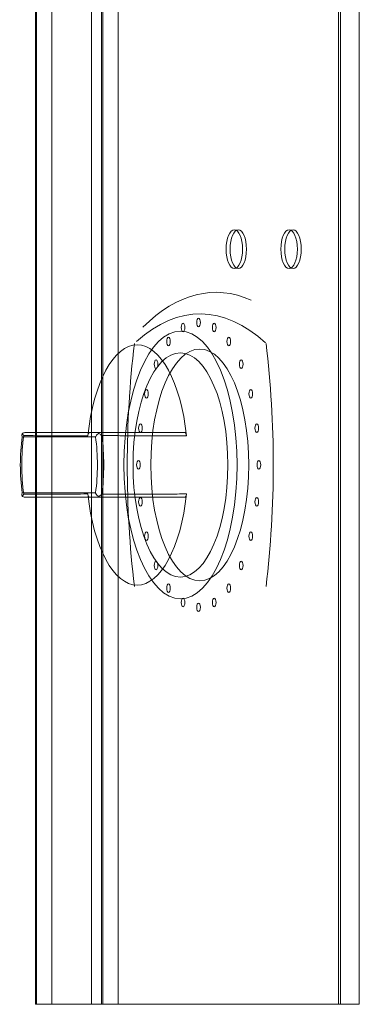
# Model space of a CAD drawing. Header units: millimetres. Extents: x -1131 to 37929, y -9154 to 9180.
# Tile 60 of 85: x 20045 to 20123, y 5063 to 5291. Entities that reach past the tile are written whole.
import ezdxf

# ---------------------------------------------------------------- set-up
doc = ezdxf.new("R2010")
doc.units = ezdxf.units.MM
doc.layers.add('GREYSCALE', color=9, linetype='Continuous', lineweight=0, true_color=0x808080)

# ---------------------------------------------------------------- blocks, each defined once
blk = doc.blocks.new('FLOOR PLAN')
at = {"layer": 'GREYSCALE', "ltscale": 0.25}
for p in [(20429.32, 15018.13), (20504.5, 14216.19)]:
    blk.add_line(p, (20429.32, 14216.19), dxfattribs=at)
at = {"layer": 'GREYSCALE', "extrusion": (2.94688e-16, 1, -5.17558e-17)}
for p, q in [((20444.33, 14349.01, 784.98), (20427.04, 14349.01, 747.9)), ((20441.92, 14349.01, 734.75), (20463.97, 14349.01, 782.02))]:
    blk.add_line(p, q, dxfattribs=at)
at = {"layer": 'GREYSCALE'}
for p, q in [((20444.33, 14349.01, 784.98), (20427.04, 14349.01, 747.9)), ((20426.26, 14348.01, 748.61), (20443.29, 14348.01, 785.12)), ((20443.29, 14334.97, 785.12), (20426.26, 14334.97, 748.61)), ((20427.04, 14333.97, 747.9), (20444.33, 14333.97, 784.98))]:
    blk.add_line(p, q, dxfattribs=at)
at = {"layer": 'GREYSCALE', "extrusion": (-0.906308, 2.88951e-16, 0.422618)}
for p, q in [((20441.92, 14349.01, 734.75), (20463.97, 14349.01, 782.02)), ((20426.26, 14348.01, 748.61), (20443.29, 14348.01, 785.12)), ((20443.29, 14334.97, 785.12), (20426.26, 14334.97, 748.61)), ((20441.92, 14333.97, 734.75), (20463.97, 14333.97, 782.02))]:
    blk.add_line(p, q, dxfattribs=at)
at = {"layer": 'GREYSCALE', "extrusion": (-2.94688e-16, -1, 5.17558e-17)}
for p, q in [((20427.04, 14333.97, 747.9), (20444.33, 14333.97, 784.98)), ((20441.92, 14333.97, 734.75), (20463.97, 14333.97, 782.02))]:
    blk.add_line(p, q, dxfattribs=at)
at = {"layer": 'GREYSCALE', "ltscale": 0.25, "extrusion": (-1.83697e-16, -1, -5.8436e-29)}
for p, q in [((20433.14, 14216.19, 879.93), (20499.67, 14216.19, 815.05)), ((20504.5, 14216.19, 902.18), (20442.35, 14216.19, 902.18)), ((20444.66, 14216.19, 692.4), (20444.66, 14216.19, 659.48)), ((20500.17, 14216.19, 812.22), (20444.98, 14216.19, 693.88)), ((20448.53, 14216.19, 655.99), (20504.5, 14216.19, 662.14)), ((20504.5, 14216.19, 662.14), (20504.5, 14216.19, 902.18))]:
    blk.add_line(p, q, dxfattribs=at)
at = {"layer": 'GREYSCALE', "extrusion": (0.906308, -5.3388e-16, -0.422618)}
for centre in [(14391.61, 9343.65, 18235.2), (14391.61, 9343.65, 18236.2), (14391.61, 9373.73, 18235.2), (14391.61, 9373.73, 18236.2)]:
    blk.add_circle(centre, 4.51, dxfattribs=at)
at = {"layer": 'GREYSCALE', "extrusion": (-0.906308, 5.3388e-16, 0.422618)}
for centre in [(-14391.61, 9343.65, -18235.2), (-14391.61, 9343.65, -18236.2), (-14391.61, 9373.73, -18235.2), (-14391.61, 9373.73, -18236.2)]:
    blk.add_circle(centre, 4.51, dxfattribs=at)
at = {"layer": 'GREYSCALE', "extrusion": (-0.906308, 2.88951e-16, 0.422618)}
for centre, radius in [((-14373.44, 9322.56, -18231.89), 1), ((-14374.57, 9331.12, -18231.89), 1), ((-14373.44, 9339.68, -18231.89), 1), ((-14341.49, 9331.12, -18227.24), 31.08), ((-14341.49, 9331.12, -18227.24), 31.08), ((-14370.14, 9314.58, -18231.89), 1), ((-14370.14, 9347.66, -18231.89), 1), ((-14341.49, 9331.12, -18227.23), 26.04), ((-14341.49, 9331.12, -18227.23), 26.04), ((-14341.49, 9331.12, -18232.19), 26.92), ((-14364.88, 9307.73, -18231.89), 1), ((-14364.88, 9354.51, -18231.89), 1), ((-14358.03, 9302.48, -18231.89), 1), ((-14358.03, 9359.77, -18231.89), 1), ((-14350.05, 9299.17, -18231.89), 1), ((-14350.05, 9363.08, -18231.89), 1), ((-14341.49, 9298.04, -18231.89), 1), ((-14341.49, 9364.2, -18231.89), 1), ((-14332.93, 9299.17, -18231.89), 1), ((-14332.93, 9363.08, -18231.89), 1), ((-14324.95, 9302.48, -18231.89), 1), ((-14324.95, 9359.77, -18231.89), 1), ((-14318.1, 9307.73, -18231.89), 1), ((-14318.1, 9354.51, -18231.89), 1), ((-14312.84, 9314.58, -18231.89), 1), ((-14312.84, 9347.66, -18231.89), 1), ((-14309.54, 9322.56, -18231.89), 1), ((-14309.54, 9339.68, -18231.89), 1), ((-14308.41, 9331.12, -18231.89), 1)]:
    blk.add_circle(centre, radius, dxfattribs=at)
at = {"layer": 'GREYSCALE', "extrusion": (0.906308, -2.88951e-16, -0.422618)}
blk.add_circle((14341.49, 9331.12, 18232.19), 26.92, dxfattribs=at)
for centre, radius, start, end in [((14278.27, 9331.37, 18236.2), 103.32, 337.1764, 10.7814), ((14341.49, 9393.54, 18232.19), 102.27, 253.9912, 286.0091), ((14341.49, 9269.2, 18232.19), 102.27, 73.9909, 106.0088)]:
    blk.add_arc(centre, radius, start, end, dxfattribs=at)
at = {"layer": 'GREYSCALE', "extrusion": (-0.906308, 2.88951e-16, 0.422618)}
for centre, radius, start, end in [((-14278.27, 9331.37, -18236.2), 103.32, 169.2186, 202.8236), ((-14278.27, 9331.37, -18232.19), 98.31, 158.6254, 200.8267), ((-14278.27, 9331.37, -18232.19), 98.31, 158.6254, 200.8267), ((-14341.49, 9331.12, -18216.15), 27.92, 103.9861, 256.0139), ((-14341.49, 9331.12, -18216.15), 27.92, 103.9861, 256.0139), ((-14341.49, 9393.54, -18232.19), 102.27, 253.9909, 286.0088), ((-14341.49, 9269.2, -18232.19), 102.27, 73.9912, 106.0091), ((-14341.49, 9331.12, -18196.1), 21.17, 252.0741, 287.9259), ((-14341.49, 9331.12, -18196.1), 21.17, 252.0741, 287.9259), ((-14341.49, 9331.12, -18197.1), 22.51, 252.3967, 287.6033), ((-14341.49, 9331.12, -18197.1), 22.51, 252.3967, 287.6033), ((-14341.49, 9331.12, -18196.1), 21.17, 72.0741, 107.9259), ((-14341.49, 9331.12, -18196.1), 21.17, 72.0741, 107.9259), ((-14341.49, 9331.12, -18197.1), 22.51, 72.3967, 107.6033), ((-14341.49, 9331.12, -18197.1), 22.51, 72.3967, 107.6033), ((-14341.49, 9331.12, -18216.15), 27.92, 283.9861, 76.0139), ((-14341.49, 9331.12, -18216.15), 27.92, 283.9861, 76.0139)]:
    blk.add_arc(centre, radius, start, end, dxfattribs=at)
at = {"layer": 'GREYSCALE', "ltscale": 0.25, "extrusion": (1.20027e-31, -1, -1.83697e-16)}
blk.add_arc((20442.35, 889.15, -14216.19), 13.03, 90, 225, dxfattribs=at)
at = {"layer": 'GREYSCALE', "ltscale": 0.25, "extrusion": (3.18439e-32, -1, -1.83697e-16)}
blk.add_arc((20448.16, 692.4, -14216.19), 3.51, 155, 180, dxfattribs=at)
at = {"layer": 'GREYSCALE', "ltscale": 0.25, "extrusion": (0, -1, -1.83697e-16)}
blk.add_arc((20448.16, 659.48, -14216.19), 3.51, 180, 276, dxfattribs=at)
at = {"layer": 'GREYSCALE', "ltscale": 0.25, "extrusion": (-1.21248e-32, -1, -1.83697e-16)}
blk.add_arc((20497.95, 813.29, -14216.19), 2.46, 334.2798, 45.7205, dxfattribs=at)
at = {"layer": 'GREYSCALE'}
for points, knots in [([(20426.3, 14348.81, 747.75), (20426.24, 14348.73, 747.86), (20426.21, 14348.64, 747.98), (20426.17, 14348.38, 748.28), (20426.19, 14348.21, 748.44), (20426.25, 14348.02, 748.59), (20426.26, 14348.01, 748.6), (20426.26, 14348.01, 748.6), (20426.26, 14348.01, 748.61), (20426.26, 14348.01, 748.61), (20426.26, 14348.01, 748.61), (20426.26, 14348.01, 748.61), (20426.26, 14348.01, 748.61), (20426.26, 14348.01, 748.61), (20426.26, 14348.01, 748.61), (20426.26, 14348.01, 748.61), (20426.26, 14348.01, 748.61), (20426.26, 14348.01, 748.61), (20426.26, 14348.01, 748.61), (20426.26, 14348.01, 748.61)], [-4.568979, -4.568979, -4.568979, -4.568979, -3.692516, -3.692516, -2.450743, -2.450743, -2.363662, -2.363662, -2.337548, -2.337548, -2.323475, -2.323475, -2.309, -2.309, -2.304181, -2.304181, -2.301314, -2.301314, -2.300178, -2.300178, -2.300178, -2.300178]), ([(20426.3, 14348.81, 747.75), (20426.24, 14348.73, 747.86), (20426.21, 14348.64, 747.98), (20426.17, 14348.38, 748.28), (20426.19, 14348.21, 748.44), (20426.25, 14348.02, 748.59), (20426.26, 14348.01, 748.6), (20426.26, 14348.01, 748.6), (20426.26, 14348.01, 748.61), (20426.26, 14348.01, 748.61), (20426.26, 14348.01, 748.61), (20426.26, 14348.01, 748.61), (20426.26, 14348.01, 748.61), (20426.26, 14348.01, 748.61), (20426.26, 14348.01, 748.61), (20426.26, 14348.01, 748.61), (20426.26, 14348.01, 748.61), (20426.26, 14348.01, 748.61), (20426.26, 14348.01, 748.61), (20426.26, 14348.01, 748.61)], [-4.568979, -4.568979, -4.568979, -4.568979, -3.692516, -3.692516, -2.450743, -2.450743, -2.363662, -2.363662, -2.337548, -2.337548, -2.323475, -2.323475, -2.309, -2.309, -2.304181, -2.304181, -2.301314, -2.301314, -2.300178, -2.300178, -2.300178, -2.300178]), ([(20426.3, 14348.81, 747.75), (20426.31, 14348.82, 747.75), (20426.33, 14348.82, 747.75), (20426.36, 14348.84, 747.76), (20426.37, 14348.85, 747.76), (20426.48, 14348.9, 747.78), (20426.59, 14348.94, 747.8), (20426.81, 14349, 747.85), (20426.92, 14349.01, 747.87), (20427.04, 14349.01, 747.9), (20427.04, 14349.01, 747.9), (20427.04, 14349.01, 747.9)], [0.6841371, 0.6841371, 0.6841371, 0.6841371, 0.7321349, 0.7321349, 0.7784099, 0.7784099, 1.1160869, 1.1160869, 1.4632126, 1.4632126, 1.4649667, 1.4649667, 1.4649667, 1.4649667]), ([(20426.3, 14348.81, 747.75), (20426.31, 14348.82, 747.75), (20426.33, 14348.82, 747.75), (20426.36, 14348.84, 747.76), (20426.37, 14348.85, 747.76), (20426.48, 14348.9, 747.78), (20426.59, 14348.94, 747.8), (20426.81, 14349, 747.85), (20426.92, 14349.01, 747.87), (20427.04, 14349.01, 747.9), (20427.04, 14349.01, 747.9), (20427.04, 14349.01, 747.9)], [0.6841371, 0.6841371, 0.6841371, 0.6841371, 0.7321349, 0.7321349, 0.7784099, 0.7784099, 1.1160869, 1.1160869, 1.4632126, 1.4632126, 1.4649667, 1.4649667, 1.4649667, 1.4649667]), ([(20426.61, 14348.3, 746.99), (20426.61, 14348.3, 746.99), (20426.61, 14348.3, 746.99), (20426.61, 14348.3, 747), (20426.61, 14348.3, 747), (20426.61, 14348.3, 747), (20426.61, 14348.3, 747), (20426.61, 14348.3, 747), (20426.61, 14348.3, 747), (20426.61, 14348.31, 747), (20426.61, 14348.31, 747), (20426.61, 14348.31, 747), (20426.6, 14348.32, 747.01), (20426.6, 14348.33, 747.02), (20426.59, 14348.34, 747.03), (20426.58, 14348.36, 747.05), (20426.57, 14348.37, 747.07), (20426.53, 14348.42, 747.12), (20426.51, 14348.45, 747.16), (20426.46, 14348.53, 747.27), (20426.42, 14348.59, 747.35), (20426.35, 14348.7, 747.53), (20426.32, 14348.76, 747.64), (20426.3, 14348.81, 747.75)], [0, 0, 0, 0, 0.0007562, 0.0007562, 0.0015191, 0.0015191, 0.003065, 0.003065, 0.0062678, 0.0062678, 0.0131942, 0.0131942, 0.027317, 0.027317, 0.0517791, 0.0517791, 0.0965418, 0.0965418, 0.1826488, 0.1826488, 0.3519012, 0.3519012, 0.5581583, 0.5581583, 0.5581583, 0.5581583]), ([(20426.61, 14348.3, 746.99), (20426.61, 14348.3, 746.99), (20426.61, 14348.3, 746.99), (20426.61, 14348.3, 747), (20426.61, 14348.3, 747), (20426.61, 14348.3, 747), (20426.61, 14348.3, 747), (20426.61, 14348.3, 747), (20426.61, 14348.3, 747), (20426.61, 14348.31, 747), (20426.61, 14348.31, 747), (20426.61, 14348.31, 747), (20426.6, 14348.32, 747.01), (20426.6, 14348.33, 747.02), (20426.59, 14348.34, 747.03), (20426.58, 14348.36, 747.05), (20426.57, 14348.37, 747.07), (20426.53, 14348.42, 747.12), (20426.51, 14348.45, 747.16), (20426.46, 14348.53, 747.27), (20426.42, 14348.59, 747.35), (20426.35, 14348.7, 747.53), (20426.32, 14348.76, 747.64), (20426.3, 14348.81, 747.75)], [0, 0, 0, 0, 0.0007562, 0.0007562, 0.0015191, 0.0015191, 0.003065, 0.003065, 0.0062678, 0.0062678, 0.0131942, 0.0131942, 0.027317, 0.027317, 0.0517791, 0.0517791, 0.0965418, 0.0965418, 0.1826488, 0.1826488, 0.3519012, 0.3519012, 0.5581583, 0.5581583, 0.5581583, 0.5581583]), ([(20427.04, 14349.01, 747.9), (20428.29, 14349.01, 746.78), (20429.55, 14349.01, 745.67), (20432.47, 14349.01, 743.08), (20434.13, 14349.01, 741.62), (20436.83, 14349.01, 739.23), (20437.87, 14349.01, 738.32), (20439.43, 14349.01, 736.95), (20439.95, 14349.01, 736.49), (20440.95, 14349.01, 735.61), (20441.44, 14349.01, 735.18), (20441.92, 14349.01, 734.75)], [0.767144, 0.767144, 0.767144, 0.767144, 5.800119, 5.800119, 12.428827, 12.428827, 16.57177, 16.57177, 18.643241, 18.643241, 20.57812, 20.57812, 20.57812, 20.57812]), ([(20427.04, 14349.01, 747.9), (20428.29, 14349.01, 746.78), (20429.55, 14349.01, 745.67), (20432.47, 14349.01, 743.08), (20434.13, 14349.01, 741.62), (20436.83, 14349.01, 739.23), (20437.87, 14349.01, 738.32), (20439.43, 14349.01, 736.95), (20439.95, 14349.01, 736.49), (20440.95, 14349.01, 735.61), (20441.44, 14349.01, 735.18), (20441.92, 14349.01, 734.75)], [0.767144, 0.767144, 0.767144, 0.767144, 5.800119, 5.800119, 12.428827, 12.428827, 16.57177, 16.57177, 18.643241, 18.643241, 20.57812, 20.57812, 20.57812, 20.57812]), ([(20441.92, 14349.01, 734.75), (20441.88, 14349.01, 734.66), (20441.84, 14348.99, 734.57), (20441.76, 14348.94, 734.4), (20441.72, 14348.9, 734.31), (20441.63, 14348.78, 734.13), (20441.59, 14348.69, 734.05), (20441.53, 14348.48, 733.91), (20441.5, 14348.36, 733.86), (20441.49, 14348.24, 733.83)], [0, 0, 0, 0, 0.299964, 0.299964, 0.59828, 0.59828, 0.9918, 0.9918, 1.371361, 1.371361, 1.371361, 1.371361]), ([(20441.92, 14349.01, 734.75), (20441.88, 14349.01, 734.66), (20441.84, 14348.99, 734.57), (20441.76, 14348.94, 734.4), (20441.72, 14348.9, 734.31), (20441.63, 14348.78, 734.13), (20441.59, 14348.69, 734.05), (20441.53, 14348.48, 733.91), (20441.5, 14348.36, 733.86), (20441.49, 14348.24, 733.83)], [0, 0, 0, 0, 0.299964, 0.299964, 0.59828, 0.59828, 0.9918, 0.9918, 1.371361, 1.371361, 1.371361, 1.371361]), ([(20443.29, 14348.01, 785.12), (20443.29, 14348.01, 785.12), (20443.29, 14348.01, 785.12), (20443.29, 14348.01, 785.12), (20443.29, 14348.01, 785.12), (20443.29, 14348.01, 785.12), (20443.29, 14348.01, 785.12), (20443.29, 14348.01, 785.12), (20443.29, 14348.01, 785.12), (20443.29, 14348.01, 785.12), (20443.29, 14348.01, 785.12), (20443.29, 14348.02, 785.12), (20443.3, 14348.05, 785.15), (20443.36, 14348.18, 785.26), (20443.42, 14348.29, 785.33), (20443.6, 14348.51, 785.49), (20443.72, 14348.64, 785.56), (20443.9, 14348.76, 785.62), (20443.94, 14348.79, 785.63), (20443.97, 14348.81, 785.64)], [-2.013428, -2.013428, -2.013428, -2.013428, -2.012552, -2.012552, -2.009969, -2.009969, -2.005723, -2.005723, -1.993988, -1.993988, -1.958227, -1.958227, -1.803737, -1.803737, -1.39494, -1.39494, -0.837587, -0.837587, -0.714094, -0.714094, -0.714094, -0.714094]), ([(20443.29, 14348.01, 785.12), (20443.29, 14348.01, 785.12), (20443.29, 14348.01, 785.12), (20443.29, 14348.01, 785.12), (20443.29, 14348.01, 785.12), (20443.29, 14348.01, 785.12), (20443.29, 14348.01, 785.12), (20443.29, 14348.01, 785.12), (20443.29, 14348.01, 785.12), (20443.29, 14348.01, 785.12), (20443.29, 14348.01, 785.12), (20443.29, 14348.02, 785.12), (20443.3, 14348.05, 785.15), (20443.36, 14348.18, 785.26), (20443.42, 14348.29, 785.33), (20443.6, 14348.51, 785.49), (20443.72, 14348.64, 785.56), (20443.9, 14348.76, 785.62), (20443.94, 14348.79, 785.63), (20443.97, 14348.81, 785.64)], [-2.013428, -2.013428, -2.013428, -2.013428, -2.012552, -2.012552, -2.009969, -2.009969, -2.005723, -2.005723, -1.993988, -1.993988, -1.958227, -1.958227, -1.803737, -1.803737, -1.39494, -1.39494, -0.837587, -0.837587, -0.714094, -0.714094, -0.714094, -0.714094]), ([(20444.33, 14349.01, 784.98), (20444.33, 14349.01, 784.98), (20444.33, 14349.01, 784.98), (20444.27, 14349.01, 785.08), (20444.21, 14348.99, 785.19), (20444.11, 14348.94, 785.39), (20444.05, 14348.9, 785.48), (20443.99, 14348.84, 785.6), (20443.98, 14348.82, 785.62), (20443.97, 14348.81, 785.64)], [-0.0017633, -0.0017633, -0.0017633, -0.0017633, 0, 0, 0.3544407, 0.3544407, 0.6989598, 0.6989598, 0.783168, 0.783168, 0.783168, 0.783168]), ([(20444.33, 14349.01, 784.98), (20444.33, 14349.01, 784.98), (20444.33, 14349.01, 784.98), (20444.27, 14349.01, 785.08), (20444.21, 14348.99, 785.19), (20444.11, 14348.94, 785.39), (20444.05, 14348.9, 785.48), (20443.99, 14348.84, 785.6), (20443.98, 14348.82, 785.62), (20443.97, 14348.81, 785.64)], [-0.0017633, -0.0017633, -0.0017633, -0.0017633, 0, 0, 0.3544407, 0.3544407, 0.6989598, 0.6989598, 0.783168, 0.783168, 0.783168, 0.783168]), ([(20443.97, 14348.81, 785.64), (20444.04, 14348.77, 785.67), (20444.11, 14348.74, 785.71), (20444.27, 14348.64, 785.78), (20444.37, 14348.57, 785.81), (20444.52, 14348.48, 785.84), (20444.57, 14348.44, 785.85), (20444.64, 14348.39, 785.87), (20444.67, 14348.37, 785.87), (20444.7, 14348.34, 785.88), (20444.71, 14348.33, 785.88), (20444.73, 14348.32, 785.88), (20444.73, 14348.32, 785.88), (20444.74, 14348.31, 785.88), (20444.74, 14348.31, 785.88), (20444.74, 14348.3, 785.88), (20444.74, 14348.3, 785.88), (20444.74, 14348.3, 785.88)], [0.8289705, 0.8289705, 0.8289705, 0.8289705, 1.0570419, 1.0570419, 1.3691091, 1.3691091, 1.5284326, 1.5284326, 1.6112916, 1.6112916, 1.6500585, 1.6500585, 1.6707993, 1.6707993, 1.6821461, 1.6821461, 1.694108, 1.694108, 1.694108, 1.694108]), ([(20443.97, 14348.81, 785.64), (20444.04, 14348.77, 785.67), (20444.11, 14348.74, 785.71), (20444.27, 14348.64, 785.78), (20444.37, 14348.57, 785.81), (20444.52, 14348.48, 785.84), (20444.57, 14348.44, 785.85), (20444.64, 14348.39, 785.87), (20444.67, 14348.37, 785.87), (20444.7, 14348.34, 785.88), (20444.71, 14348.33, 785.88), (20444.73, 14348.32, 785.88), (20444.73, 14348.32, 785.88), (20444.74, 14348.31, 785.88), (20444.74, 14348.31, 785.88), (20444.74, 14348.3, 785.88), (20444.74, 14348.3, 785.88), (20444.74, 14348.3, 785.88)], [0.8289705, 0.8289705, 0.8289705, 0.8289705, 1.0570419, 1.0570419, 1.3691091, 1.3691091, 1.5284326, 1.5284326, 1.6112916, 1.6112916, 1.6500585, 1.6500585, 1.6707993, 1.6707993, 1.6821461, 1.6821461, 1.694108, 1.694108, 1.694108, 1.694108]), ([(20463.97, 14349.01, 782.02), (20462.64, 14349.01, 782.23), (20461.32, 14349.01, 782.43), (20459.31, 14349.01, 782.73), (20458.63, 14349.01, 782.84), (20456.85, 14349.01, 783.11), (20455.75, 14349.01, 783.27), (20452.91, 14349.01, 783.7), (20451.15, 14349.01, 783.96), (20447.71, 14349.01, 784.48), (20446.02, 14349.01, 784.73), (20444.33, 14349.01, 784.98)], [12.565421, 12.565421, 12.565421, 12.565421, 16.570697, 16.570697, 18.642034, 18.642034, 21.956173, 21.956173, 27.258796, 27.258796, 32.376399, 32.376399, 32.376399, 32.376399]), ([(20463.97, 14349.01, 782.02), (20462.64, 14349.01, 782.23), (20461.32, 14349.01, 782.43), (20459.31, 14349.01, 782.73), (20458.63, 14349.01, 782.84), (20456.85, 14349.01, 783.11), (20455.75, 14349.01, 783.27), (20452.91, 14349.01, 783.7), (20451.15, 14349.01, 783.96), (20447.71, 14349.01, 784.48), (20446.02, 14349.01, 784.73), (20444.33, 14349.01, 784.98)], [12.565421, 12.565421, 12.565421, 12.565421, 16.570697, 16.570697, 18.642034, 18.642034, 21.956173, 21.956173, 27.258796, 27.258796, 32.376399, 32.376399, 32.376399, 32.376399]), ([(20464.39, 14348.24, 782.95), (20464.39, 14348.33, 782.93), (20464.37, 14348.41, 782.9), (20464.33, 14348.56, 782.82), (20464.31, 14348.64, 782.77), (20464.24, 14348.8, 782.62), (20464.19, 14348.87, 782.51), (20464.08, 14348.98, 782.28), (20464.02, 14349.01, 782.15), (20463.97, 14349.01, 782.02)], [0, 0, 0, 0, 0.267044, 0.267044, 0.536426, 0.536426, 0.950116, 0.950116, 1.373248, 1.373248, 1.373248, 1.373248]), ([(20464.39, 14348.24, 782.95), (20464.39, 14348.33, 782.93), (20464.37, 14348.41, 782.9), (20464.33, 14348.56, 782.82), (20464.31, 14348.64, 782.77), (20464.24, 14348.8, 782.62), (20464.19, 14348.87, 782.51), (20464.08, 14348.98, 782.28), (20464.02, 14349.01, 782.15), (20463.97, 14349.01, 782.02)], [0, 0, 0, 0, 0.267044, 0.267044, 0.536426, 0.536426, 0.950116, 0.950116, 1.373248, 1.373248, 1.373248, 1.373248]), ([(20441.49, 14348.24, 733.83), (20440.94, 14348.24, 734.32), (20440.38, 14348.24, 734.81), (20439.3, 14348.25, 735.76), (20438.78, 14348.25, 736.22), (20437.23, 14348.25, 737.59), (20436.19, 14348.26, 738.51), (20433.49, 14348.27, 740.89), (20431.83, 14348.27, 742.36), (20428.98, 14348.29, 744.88), (20427.8, 14348.29, 745.94), (20426.61, 14348.3, 746.99)], [-20.862973, -20.862973, -20.862973, -20.862973, -18.643241, -18.643241, -16.57177, -16.57177, -12.428827, -12.428827, -5.800119, -5.800119, -1.046163, -1.046163, -1.046163, -1.046163]), ([(20441.49, 14348.24, 733.83), (20440.94, 14348.24, 734.32), (20440.38, 14348.24, 734.81), (20439.3, 14348.25, 735.76), (20438.78, 14348.25, 736.22), (20437.23, 14348.25, 737.59), (20436.19, 14348.26, 738.51), (20433.49, 14348.27, 740.89), (20431.83, 14348.27, 742.36), (20428.98, 14348.29, 744.88), (20427.8, 14348.29, 745.94), (20426.61, 14348.3, 746.99)], [-20.862973, -20.862973, -20.862973, -20.862973, -18.643241, -18.643241, -16.57177, -16.57177, -12.428827, -12.428827, -5.800119, -5.800119, -1.046163, -1.046163, -1.046163, -1.046163]), ([(20444.74, 14348.3, 785.88), (20446.34, 14348.29, 785.65), (20447.94, 14348.29, 785.41), (20451.3, 14348.28, 784.92), (20453.05, 14348.27, 784.66), (20455.9, 14348.26, 784.23), (20456.99, 14348.26, 784.06), (20458.77, 14348.25, 783.8), (20459.46, 14348.25, 783.69), (20461.51, 14348.25, 783.38), (20462.88, 14348.24, 783.18), (20464.3, 14348.24, 782.96), (20464.35, 14348.24, 782.95), (20464.39, 14348.24, 782.95)], [-32.09738, -32.09738, -32.09738, -32.09738, -27.258796, -27.258796, -21.956173, -21.956173, -18.642034, -18.642034, -16.570697, -16.570697, -12.428022, -12.428022, -12.280567, -12.280567, -12.280567, -12.280567]), ([(20444.74, 14348.3, 785.88), (20446.34, 14348.29, 785.65), (20447.94, 14348.29, 785.41), (20451.3, 14348.28, 784.92), (20453.05, 14348.27, 784.66), (20455.9, 14348.26, 784.23), (20456.99, 14348.26, 784.06), (20458.77, 14348.25, 783.8), (20459.46, 14348.25, 783.69), (20461.51, 14348.25, 783.38), (20462.88, 14348.24, 783.18), (20464.3, 14348.24, 782.96), (20464.35, 14348.24, 782.95), (20464.39, 14348.24, 782.95)], [-32.09738, -32.09738, -32.09738, -32.09738, -27.258796, -27.258796, -21.956173, -21.956173, -18.642034, -18.642034, -16.570697, -16.570697, -12.428022, -12.428022, -12.280567, -12.280567, -12.280567, -12.280567]), ([(20426.26, 14334.97, 748.61), (20426.26, 14334.97, 748.61), (20426.26, 14334.97, 748.61), (20426.26, 14334.97, 748.61), (20426.26, 14334.97, 748.61), (20426.26, 14334.97, 748.61), (20426.26, 14334.97, 748.61), (20426.26, 14334.97, 748.61), (20426.26, 14334.97, 748.61), (20426.26, 14334.97, 748.61), (20426.26, 14334.97, 748.61), (20426.26, 14334.96, 748.6), (20426.25, 14334.94, 748.57), (20426.2, 14334.8, 748.45), (20426.18, 14334.7, 748.36), (20426.18, 14334.47, 748.13), (20426.2, 14334.34, 747.99), (20426.27, 14334.22, 747.81), (20426.29, 14334.19, 747.78), (20426.3, 14334.17, 747.75)], [-2.013835, -2.013835, -2.013835, -2.013835, -2.012593, -2.012593, -2.009935, -2.009935, -2.006101, -2.006101, -1.99429, -1.99429, -1.958405, -1.958405, -1.803523, -1.803523, -1.394904, -1.394904, -0.837569, -0.837569, -0.714146, -0.714146, -0.714146, -0.714146]), ([(20426.26, 14334.97, 748.61), (20426.26, 14334.97, 748.61), (20426.26, 14334.97, 748.61), (20426.26, 14334.97, 748.61), (20426.26, 14334.97, 748.61), (20426.26, 14334.97, 748.61), (20426.26, 14334.97, 748.61), (20426.26, 14334.97, 748.61), (20426.26, 14334.97, 748.61), (20426.26, 14334.97, 748.61), (20426.26, 14334.97, 748.61), (20426.26, 14334.96, 748.6), (20426.25, 14334.94, 748.57), (20426.2, 14334.8, 748.45), (20426.18, 14334.7, 748.36), (20426.18, 14334.47, 748.13), (20426.2, 14334.34, 747.99), (20426.27, 14334.22, 747.81), (20426.29, 14334.19, 747.78), (20426.3, 14334.17, 747.75)], [-2.013835, -2.013835, -2.013835, -2.013835, -2.012593, -2.012593, -2.009935, -2.009935, -2.006101, -2.006101, -1.99429, -1.99429, -1.958405, -1.958405, -1.803523, -1.803523, -1.394904, -1.394904, -0.837569, -0.837569, -0.714146, -0.714146, -0.714146, -0.714146]), ([(20426.3, 14334.17, 747.75), (20426.32, 14334.21, 747.67), (20426.34, 14334.25, 747.6), (20426.39, 14334.34, 747.42), (20426.43, 14334.41, 747.33), (20426.49, 14334.5, 747.19), (20426.52, 14334.54, 747.15), (20426.56, 14334.59, 747.08), (20426.57, 14334.61, 747.06), (20426.59, 14334.64, 747.03), (20426.59, 14334.65, 747.02), (20426.6, 14334.66, 747.01), (20426.6, 14334.66, 747.01), (20426.61, 14334.67, 747), (20426.61, 14334.67, 747), (20426.61, 14334.68, 747), (20426.61, 14334.68, 747), (20426.61, 14334.68, 746.99)], [0.8289705, 0.8289705, 0.8289705, 0.8289705, 1.0570419, 1.0570419, 1.3691091, 1.3691091, 1.5284326, 1.5284326, 1.6112916, 1.6112916, 1.6500585, 1.6500585, 1.6707993, 1.6707993, 1.6821461, 1.6821461, 1.694108, 1.694108, 1.694108, 1.694108]), ([(20426.3, 14334.17, 747.75), (20426.32, 14334.21, 747.67), (20426.34, 14334.25, 747.6), (20426.39, 14334.34, 747.42), (20426.43, 14334.41, 747.33), (20426.49, 14334.5, 747.19), (20426.52, 14334.54, 747.15), (20426.56, 14334.59, 747.08), (20426.57, 14334.61, 747.06), (20426.59, 14334.64, 747.03), (20426.59, 14334.65, 747.02), (20426.6, 14334.66, 747.01), (20426.6, 14334.66, 747.01), (20426.61, 14334.67, 747), (20426.61, 14334.67, 747), (20426.61, 14334.68, 747), (20426.61, 14334.68, 747), (20426.61, 14334.68, 746.99)], [0.8289705, 0.8289705, 0.8289705, 0.8289705, 1.0570419, 1.0570419, 1.3691091, 1.3691091, 1.5284326, 1.5284326, 1.6112916, 1.6112916, 1.6500585, 1.6500585, 1.6707993, 1.6707993, 1.6821461, 1.6821461, 1.694108, 1.694108, 1.694108, 1.694108]), ([(20426.61, 14334.68, 746.99), (20427.82, 14334.69, 745.92), (20429.03, 14334.69, 744.85), (20431.56, 14334.71, 742.6), (20432.89, 14334.71, 741.42), (20435.05, 14334.72, 739.52), (20435.88, 14334.72, 738.78), (20437.23, 14334.73, 737.59), (20437.74, 14334.73, 737.13), (20439.3, 14334.73, 735.76), (20440.34, 14334.74, 734.84), (20441.42, 14334.74, 733.9), (20441.45, 14334.74, 733.86), (20441.49, 14334.74, 733.83)], [-32.09738, -32.09738, -32.09738, -32.09738, -27.260564, -27.260564, -21.957597, -21.957597, -18.643243, -18.643243, -16.571772, -16.571772, -12.428829, -12.428829, -12.280567, -12.280567, -12.280567, -12.280567]), ([(20426.61, 14334.68, 746.99), (20427.82, 14334.69, 745.92), (20429.03, 14334.69, 744.85), (20431.56, 14334.71, 742.6), (20432.89, 14334.71, 741.42), (20435.05, 14334.72, 739.52), (20435.88, 14334.72, 738.78), (20437.23, 14334.73, 737.59), (20437.74, 14334.73, 737.13), (20439.3, 14334.73, 735.76), (20440.34, 14334.74, 734.84), (20441.42, 14334.74, 733.9), (20441.45, 14334.74, 733.86), (20441.49, 14334.74, 733.83)], [-32.09738, -32.09738, -32.09738, -32.09738, -27.260564, -27.260564, -21.957597, -21.957597, -18.643243, -18.643243, -16.571772, -16.571772, -12.428829, -12.428829, -12.280567, -12.280567, -12.280567, -12.280567]), ([(20441.49, 14334.74, 733.83), (20441.5, 14334.66, 733.85), (20441.52, 14334.57, 733.88), (20441.55, 14334.42, 733.96), (20441.58, 14334.34, 734.01), (20441.64, 14334.18, 734.16), (20441.69, 14334.11, 734.26), (20441.8, 14334, 734.5), (20441.86, 14333.97, 734.62), (20441.92, 14333.97, 734.75)], [0, 0, 0, 0, 0.267044, 0.267044, 0.536426, 0.536426, 0.950116, 0.950116, 1.373248, 1.373248, 1.373248, 1.373248]), ([(20441.49, 14334.74, 733.83), (20441.5, 14334.66, 733.85), (20441.52, 14334.57, 733.88), (20441.55, 14334.42, 733.96), (20441.58, 14334.34, 734.01), (20441.64, 14334.18, 734.16), (20441.69, 14334.11, 734.26), (20441.8, 14334, 734.5), (20441.86, 14333.97, 734.62), (20441.92, 14333.97, 734.75)], [0, 0, 0, 0, 0.267044, 0.267044, 0.536426, 0.536426, 0.950116, 0.950116, 1.373248, 1.373248, 1.373248, 1.373248]), ([(20443.97, 14334.17, 785.64), (20443.84, 14334.25, 785.61), (20443.72, 14334.35, 785.56), (20443.47, 14334.61, 785.39), (20443.36, 14334.79, 785.27), (20443.29, 14334.96, 785.13), (20443.29, 14334.97, 785.12), (20443.29, 14334.97, 785.12), (20443.29, 14334.97, 785.12), (20443.29, 14334.97, 785.12), (20443.29, 14334.97, 785.12), (20443.29, 14334.97, 785.12), (20443.29, 14334.97, 785.12), (20443.29, 14334.97, 785.12), (20443.29, 14334.97, 785.12), (20443.29, 14334.97, 785.12), (20443.29, 14334.97, 785.12), (20443.29, 14334.97, 785.12), (20443.29, 14334.97, 785.12), (20443.29, 14334.97, 785.12)], [-8.44556, -8.44556, -8.44556, -8.44556, -6.098348, -6.098348, -2.65729, -2.65729, -2.449125, -2.449125, -2.390397, -2.390397, -2.362772, -2.362772, -2.346928, -2.346928, -2.336306, -2.336306, -2.331244, -2.331244, -2.327246, -2.327246, -2.327246, -2.327246]), ([(20443.97, 14334.17, 785.64), (20443.84, 14334.25, 785.61), (20443.72, 14334.35, 785.56), (20443.47, 14334.61, 785.39), (20443.36, 14334.79, 785.27), (20443.29, 14334.96, 785.13), (20443.29, 14334.97, 785.12), (20443.29, 14334.97, 785.12), (20443.29, 14334.97, 785.12), (20443.29, 14334.97, 785.12), (20443.29, 14334.97, 785.12), (20443.29, 14334.97, 785.12), (20443.29, 14334.97, 785.12), (20443.29, 14334.97, 785.12), (20443.29, 14334.97, 785.12), (20443.29, 14334.97, 785.12), (20443.29, 14334.97, 785.12), (20443.29, 14334.97, 785.12), (20443.29, 14334.97, 785.12), (20443.29, 14334.97, 785.12)], [-8.44556, -8.44556, -8.44556, -8.44556, -6.098348, -6.098348, -2.65729, -2.65729, -2.449125, -2.449125, -2.390397, -2.390397, -2.362772, -2.362772, -2.346928, -2.346928, -2.336306, -2.336306, -2.331244, -2.331244, -2.327246, -2.327246, -2.327246, -2.327246]), ([(20444.74, 14334.68, 785.88), (20444.74, 14334.68, 785.88), (20444.74, 14334.68, 785.88), (20444.74, 14334.68, 785.88), (20444.74, 14334.68, 785.88), (20444.74, 14334.68, 785.88), (20444.74, 14334.68, 785.88), (20444.74, 14334.68, 785.88), (20444.74, 14334.68, 785.88), (20444.74, 14334.68, 785.88), (20444.74, 14334.67, 785.88), (20444.74, 14334.67, 785.88), (20444.73, 14334.66, 785.88), (20444.72, 14334.65, 785.88), (20444.71, 14334.64, 785.88), (20444.68, 14334.62, 785.87), (20444.66, 14334.61, 785.87), (20444.6, 14334.56, 785.86), (20444.56, 14334.53, 785.85), (20444.43, 14334.45, 785.83), (20444.35, 14334.39, 785.8), (20444.17, 14334.28, 785.74), (20444.07, 14334.22, 785.69), (20443.97, 14334.17, 785.64)], [0, 0, 0, 0, 0.0007562, 0.0007562, 0.0015191, 0.0015191, 0.003065, 0.003065, 0.0062678, 0.0062678, 0.0131943, 0.0131943, 0.027317, 0.027317, 0.0517792, 0.0517792, 0.096542, 0.096542, 0.1826491, 0.1826491, 0.3519018, 0.3519018, 0.5581592, 0.5581592, 0.5581592, 0.5581592]), ([(20444.74, 14334.68, 785.88), (20444.74, 14334.68, 785.88), (20444.74, 14334.68, 785.88), (20444.74, 14334.68, 785.88), (20444.74, 14334.68, 785.88), (20444.74, 14334.68, 785.88), (20444.74, 14334.68, 785.88), (20444.74, 14334.68, 785.88), (20444.74, 14334.68, 785.88), (20444.74, 14334.68, 785.88), (20444.74, 14334.67, 785.88), (20444.74, 14334.67, 785.88), (20444.73, 14334.66, 785.88), (20444.72, 14334.65, 785.88), (20444.71, 14334.64, 785.88), (20444.68, 14334.62, 785.87), (20444.66, 14334.61, 785.87), (20444.6, 14334.56, 785.86), (20444.56, 14334.53, 785.85), (20444.43, 14334.45, 785.83), (20444.35, 14334.39, 785.8), (20444.17, 14334.28, 785.74), (20444.07, 14334.22, 785.69), (20443.97, 14334.17, 785.64)], [0, 0, 0, 0, 0.0007562, 0.0007562, 0.0015191, 0.0015191, 0.003065, 0.003065, 0.0062678, 0.0062678, 0.0131943, 0.0131943, 0.027317, 0.027317, 0.0517792, 0.0517792, 0.096542, 0.096542, 0.1826491, 0.1826491, 0.3519018, 0.3519018, 0.5581592, 0.5581592, 0.5581592, 0.5581592]), ([(20464.39, 14334.74, 782.95), (20463.66, 14334.74, 783.06), (20462.93, 14334.74, 783.17), (20461.51, 14334.73, 783.38), (20460.83, 14334.73, 783.49), (20458.77, 14334.73, 783.8), (20457.4, 14334.72, 784), (20453.84, 14334.71, 784.54), (20451.65, 14334.71, 784.86), (20447.89, 14334.69, 785.42), (20446.32, 14334.69, 785.65), (20444.74, 14334.68, 785.88)], [-20.862973, -20.862973, -20.862973, -20.862973, -18.643241, -18.643241, -16.57177, -16.57177, -12.428827, -12.428827, -5.800119, -5.800119, -1.046163, -1.046163, -1.046163, -1.046163]), ([(20464.39, 14334.74, 782.95), (20463.66, 14334.74, 783.06), (20462.93, 14334.74, 783.17), (20461.51, 14334.73, 783.38), (20460.83, 14334.73, 783.49), (20458.77, 14334.73, 783.8), (20457.4, 14334.72, 784), (20453.84, 14334.71, 784.54), (20451.65, 14334.71, 784.86), (20447.89, 14334.69, 785.42), (20446.32, 14334.69, 785.65), (20444.74, 14334.68, 785.88)], [-20.862973, -20.862973, -20.862973, -20.862973, -18.643241, -18.643241, -16.57177, -16.57177, -12.428827, -12.428827, -5.800119, -5.800119, -1.046163, -1.046163, -1.046163, -1.046163]), ([(20463.97, 14333.97, 782.02), (20464.01, 14333.97, 782.12), (20464.05, 14333.99, 782.21), (20464.13, 14334.04, 782.38), (20464.17, 14334.08, 782.46), (20464.25, 14334.2, 782.64), (20464.29, 14334.29, 782.73), (20464.36, 14334.5, 782.87), (20464.38, 14334.62, 782.92), (20464.39, 14334.74, 782.95)], [0, 0, 0, 0, 0.299964, 0.299964, 0.59828, 0.59828, 0.9918, 0.9918, 1.371361, 1.371361, 1.371361, 1.371361]), ([(20463.97, 14333.97, 782.02), (20464.01, 14333.97, 782.12), (20464.05, 14333.99, 782.21), (20464.13, 14334.04, 782.38), (20464.17, 14334.08, 782.46), (20464.25, 14334.2, 782.64), (20464.29, 14334.29, 782.73), (20464.36, 14334.5, 782.87), (20464.38, 14334.62, 782.92), (20464.39, 14334.74, 782.95)], [0, 0, 0, 0, 0.299964, 0.299964, 0.59828, 0.59828, 0.9918, 0.9918, 1.371361, 1.371361, 1.371361, 1.371361]), ([(20427.04, 14333.97, 747.9), (20427.04, 14333.97, 747.9), (20427.04, 14333.97, 747.9), (20426.92, 14333.97, 747.87), (20426.8, 14333.99, 747.85), (20426.58, 14334.04, 747.8), (20426.47, 14334.08, 747.78), (20426.35, 14334.14, 747.76), (20426.32, 14334.16, 747.75), (20426.3, 14334.17, 747.75)], [-0.0017633, -0.0017633, -0.0017633, -0.0017633, 0, 0, 0.3544407, 0.3544407, 0.6989598, 0.6989598, 0.783168, 0.783168, 0.783168, 0.783168]), ([(20427.04, 14333.97, 747.9), (20427.04, 14333.97, 747.9), (20427.04, 14333.97, 747.9), (20426.92, 14333.97, 747.87), (20426.8, 14333.99, 747.85), (20426.58, 14334.04, 747.8), (20426.47, 14334.08, 747.78), (20426.35, 14334.14, 747.76), (20426.32, 14334.16, 747.75), (20426.3, 14334.17, 747.75)], [-0.0017633, -0.0017633, -0.0017633, -0.0017633, 0, 0, 0.3544407, 0.3544407, 0.6989598, 0.6989598, 0.783168, 0.783168, 0.783168, 0.783168]), ([(20441.92, 14333.97, 734.75), (20440.92, 14333.97, 735.64), (20439.91, 14333.97, 736.52), (20438.39, 14333.97, 737.86), (20437.87, 14333.97, 738.32), (20436.52, 14333.97, 739.51), (20435.69, 14333.97, 740.24), (20433.53, 14333.97, 742.15), (20432.2, 14333.97, 743.32), (20429.59, 14333.97, 745.63), (20428.31, 14333.97, 746.76), (20427.04, 14333.97, 747.9)], [12.565421, 12.565421, 12.565421, 12.565421, 16.571772, 16.571772, 18.643243, 18.643243, 21.957597, 21.957597, 27.260564, 27.260564, 32.376399, 32.376399, 32.376399, 32.376399]), ([(20441.92, 14333.97, 734.75), (20440.92, 14333.97, 735.64), (20439.91, 14333.97, 736.52), (20438.39, 14333.97, 737.86), (20437.87, 14333.97, 738.32), (20436.52, 14333.97, 739.51), (20435.69, 14333.97, 740.24), (20433.53, 14333.97, 742.15), (20432.2, 14333.97, 743.32), (20429.59, 14333.97, 745.63), (20428.31, 14333.97, 746.76), (20427.04, 14333.97, 747.9)], [12.565421, 12.565421, 12.565421, 12.565421, 16.571772, 16.571772, 18.643243, 18.643243, 21.957597, 21.957597, 27.260564, 27.260564, 32.376399, 32.376399, 32.376399, 32.376399]), ([(20443.97, 14334.17, 785.64), (20443.98, 14334.16, 785.63), (20443.98, 14334.16, 785.61), (20444, 14334.14, 785.59), (20444, 14334.13, 785.58), (20444.06, 14334.08, 785.48), (20444.11, 14334.04, 785.38), (20444.22, 14333.99, 785.18), (20444.27, 14333.97, 785.08), (20444.33, 14333.97, 784.98), (20444.33, 14333.97, 784.98), (20444.33, 14333.97, 784.98)], [0.6841371, 0.6841371, 0.6841371, 0.6841371, 0.7321349, 0.7321349, 0.7784099, 0.7784099, 1.1160869, 1.1160869, 1.4632126, 1.4632126, 1.4649667, 1.4649667, 1.4649667, 1.4649667]), ([(20443.97, 14334.17, 785.64), (20443.98, 14334.16, 785.63), (20443.98, 14334.16, 785.61), (20444, 14334.14, 785.59), (20444, 14334.13, 785.58), (20444.06, 14334.08, 785.48), (20444.11, 14334.04, 785.38), (20444.22, 14333.99, 785.18), (20444.27, 14333.97, 785.08), (20444.33, 14333.97, 784.98), (20444.33, 14333.97, 784.98), (20444.33, 14333.97, 784.98)], [0.6841371, 0.6841371, 0.6841371, 0.6841371, 0.7321349, 0.7321349, 0.7784099, 0.7784099, 1.1160869, 1.1160869, 1.4632126, 1.4632126, 1.4649667, 1.4649667, 1.4649667, 1.4649667]), ([(20444.33, 14333.97, 784.98), (20445.99, 14333.97, 784.73), (20447.65, 14333.97, 784.48), (20451.51, 14333.97, 783.91), (20453.7, 14333.97, 783.58), (20457.26, 14333.97, 783.04), (20458.63, 14333.97, 782.84), (20460.68, 14333.97, 782.52), (20461.36, 14333.97, 782.42), (20462.69, 14333.97, 782.22), (20463.33, 14333.97, 782.12), (20463.97, 14333.97, 782.02)], [0.767144, 0.767144, 0.767144, 0.767144, 5.800119, 5.800119, 12.428827, 12.428827, 16.57177, 16.57177, 18.643241, 18.643241, 20.57812, 20.57812, 20.57812, 20.57812]), ([(20444.33, 14333.97, 784.98), (20445.99, 14333.97, 784.73), (20447.65, 14333.97, 784.48), (20451.51, 14333.97, 783.91), (20453.7, 14333.97, 783.58), (20457.26, 14333.97, 783.04), (20458.63, 14333.97, 782.84), (20460.68, 14333.97, 782.52), (20461.36, 14333.97, 782.42), (20462.69, 14333.97, 782.22), (20463.33, 14333.97, 782.12), (20463.97, 14333.97, 782.02)], [0.767144, 0.767144, 0.767144, 0.767144, 5.800119, 5.800119, 12.428827, 12.428827, 16.57177, 16.57177, 18.643241, 18.643241, 20.57812, 20.57812, 20.57812, 20.57812])]:
    blk.add_open_spline(points, degree=3, knots=knots, dxfattribs=at)
at = {"layer": 'GREYSCALE', "ltscale": 0.25}
for points, invisible_edges in [([(20430.31, 15018.13, 894.14), (20429.57, 15018.13, 886.61), (20429.57, 14216.19, 886.61), (20430.31, 14216.19, 894.14)], 8), ([(20442.35, 15018.13, 902.18), (20435.11, 15018.13, 899.98), (20435.11, 14216.19, 899.98), (20442.35, 14216.19, 902.18)], 2), ([(20444.68, 15018.13, 692.78), (20444.66, 15018.13, 692.4), (20444.66, 14216.19, 692.4), (20444.68, 14216.19, 692.78)], 8), ([(20444.66, 15018.13, 659.48), (20444.96, 15018.13, 658.05), (20444.96, 14216.19, 658.05), (20444.66, 14216.19, 659.48)], 2), ([(20444.74, 15018.13, 693.16), (20444.68, 15018.13, 692.78), (20444.68, 14216.19, 692.78), (20444.74, 14216.19, 693.16)], 10), ([(20444.84, 15018.13, 693.53), (20444.74, 15018.13, 693.16), (20444.74, 14216.19, 693.16), (20444.84, 14216.19, 693.53)], 10), ([(20444.98, 15018.13, 693.88), (20444.84, 15018.13, 693.53), (20444.84, 14216.19, 693.53), (20444.98, 14216.19, 693.88)], 2), ([(20444.96, 15018.13, 658.05), (20445.82, 15018.13, 656.87), (20445.82, 14216.19, 656.87), (20444.96, 14216.19, 658.05)], 10), ([(20445.82, 15018.13, 656.87), (20447.08, 15018.13, 656.14), (20447.08, 14216.19, 656.14), (20445.82, 14216.19, 656.87)], 10), ([(20447.08, 15018.13, 656.14), (20448.53, 15018.13, 655.99), (20448.53, 14216.19, 655.99), (20447.08, 14216.19, 656.14)], 8)]:
    blk.add_3dface(points, dxfattribs=dict(at, invisible_edges=invisible_edges))
for points in [[(20429.57, 15018.13, 886.61), (20433.14, 15018.13, 879.93), (20433.14, 14216.19, 879.93), (20429.57, 14216.19, 886.61)], [(20433.14, 15018.13, 879.93), (20499.67, 15018.13, 815.05), (20499.67, 14216.19, 815.05), (20433.14, 14216.19, 879.93)], [(20504.5, 15018.13, 902.18), (20442.35, 15018.13, 902.18), (20442.35, 14216.19, 902.18), (20504.5, 14216.19, 902.18)], [(20444.66, 15018.13, 692.4), (20444.66, 15018.13, 659.48), (20444.66, 14216.19, 659.48), (20444.66, 14216.19, 692.4)], [(20500.17, 15018.13, 812.22), (20444.98, 15018.13, 693.88), (20444.98, 14216.19, 693.88), (20500.17, 14216.19, 812.22)], [(20448.53, 15018.13, 655.99), (20504.5, 15018.13, 662.14), (20504.5, 14216.19, 662.14), (20448.53, 14216.19, 655.99)]]:
    blk.add_3dface(points, dxfattribs=at)
at = {"layer": 'GREYSCALE'}
for points, invisible_edges in [([(20435.11, 15018.13, 899.98), (20430.31, 15018.13, 894.14), (20430.31, 14216.19, 894.14), (20435.11, 14216.19, 899.98)], 10), ([(20499.67, 15018.13, 815.05), (20500.13, 15018.13, 814.44), (20500.13, 14216.19, 814.44), (20499.67, 14216.19, 815.05)], 2), ([(20500.13, 15018.13, 814.44), (20500.37, 15018.13, 813.72), (20500.37, 14216.19, 813.72), (20500.13, 14216.19, 814.44)], 10), ([(20500.39, 15018.13, 812.95), (20500.17, 15018.13, 812.22), (20500.17, 14216.19, 812.22), (20500.39, 14216.19, 812.95)], 8), ([(20500.37, 15018.13, 813.72), (20500.39, 15018.13, 812.95), (20500.39, 14216.19, 812.95), (20500.37, 14216.19, 813.72)], 10)]:
    blk.add_3dface(points, dxfattribs=dict(at, invisible_edges=invisible_edges))
blk.add_3dface([(20504.5, 15018.13, 662.14), (20504.5, 15018.13, 902.18), (20504.5, 14216.19, 902.18), (20504.5, 14216.19, 662.14)], dxfattribs=at)

msp = doc.modelspace()

# ---------------------------------------------------------------- block references
at = {"layer": 'GREYSCALE'}
msp.add_blockref('FLOOR PLAN', (-381.03, -9153.54), dxfattribs=at)

doc.saveas('drawing.dxf')
